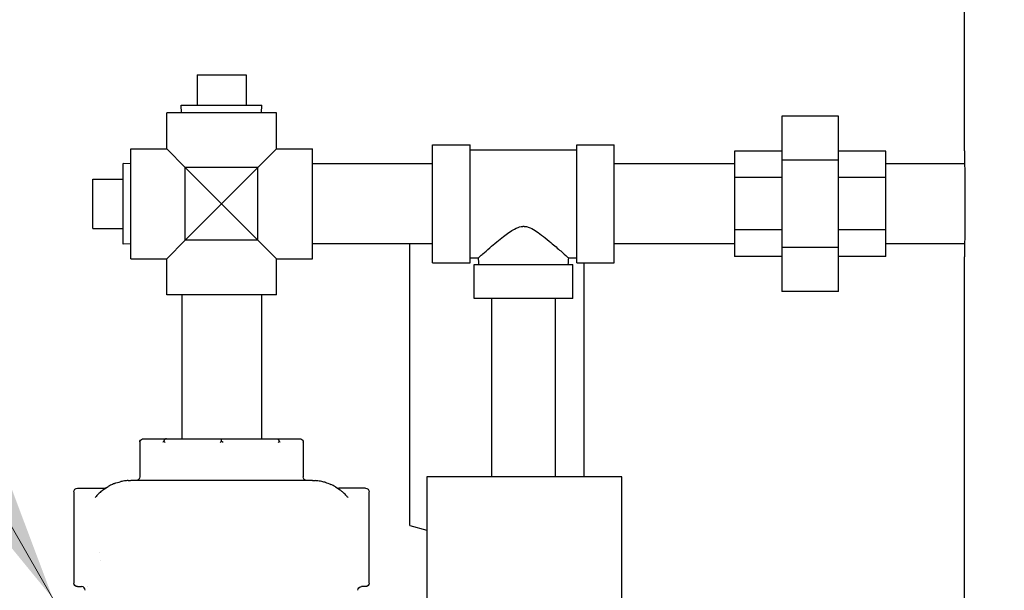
# Model space of a CAD drawing. Extents: x 0 to 796, y 0 to 496.
# Tile 162 of 242: x 344 to 360, y 282 to 291. Entities that reach past the tile are written whole.
import ezdxf

# ---------------------------------------------------------------- set-up
doc = ezdxf.new("R2010")
doc.units = 0
doc.header["$LTSCALE"] = 12
doc.header["$MEASUREMENT"] = 0
doc.layers.get('0').update_dxf_attribs({"linetype": 'CONTINUOUS'})
for name, color, linetype in [('D', 2, 'CONTINUOUS'), ('Q', 4, 'CONTINUOUS'), ('X', 1, 'CONTINUOUS')]:
    doc.layers.add(name, color=color, linetype=linetype)
doc.styles.get("Standard").update_dxf_attribs({"font": 'SIMPLEX.SHX', "width": 0.875})
doc.dimstyles.get("Standard").update_dxf_attribs({"dimscale": 28, "dimtxt": 0.125, "dimasz": 0.125, "dimexe": 0.04375, "dimexo": 0.0625, "dimgap": 0.04375, "dimtad": 0, "dimtih": 1, "dimtoh": 1, "dimdec": 4, "dimzin": 12, "dimdsep": 46, "dimlunit": 5, "dimtxsty": 'Standard', "dimcen": 0, "dimclrd": 256, "dimclre": 256, "dimclrt": 256, "dimadec": 1, "dimazin": 3, "dimtfac": 0.875, "dimtdec": 4, "dimtofl": 0, "dimtmove": 0, "dimatfit": 2, "dimfxl": 1, "dimtolj": 1, "dimtzin": 12, "dimlwd": 13, "dimlwe": 13, "dimarcsym": 0})

msp = doc.modelspace()

# ---------------------------------------------------------------- linework, layer by layer
at = {"extrusion": (-1, 4.93038e-32, -2.22045e-16)}
for p, q in [((359.53341, 289.16828), (359.53341, 301.29328)), ((359.53341, 261.16828), (359.53341, 287.41828))]:
    msp.add_line(p, q, dxfattribs=at)
for points, knots in [([(359.53341, 289.16828), (359.53341, 289.16828), (359.53353, 289.16302), (359.53403, 289.14088), (359.5344, 289.124), (359.53534, 289.07935), (359.53591, 289.05154), (359.53713, 288.98729), (359.53778, 288.95084), (359.53903, 288.87316), (359.53968, 288.82927), (359.5409, 288.7337), (359.54147, 288.68203), (359.54241, 288.57424), (359.54278, 288.51804), (359.54328, 288.40503), (359.5434, 288.34821), (359.5434, 288.29328)], [-10.04660878, -10.04660878, -10.04660878, -10.04660878, -9.62800008, -9.62800008, -9.20939138, -9.20939138, -8.79078268, -8.79078268, -8.37217399, -8.37217399, -7.95356529, -7.95356529, -7.53495659, -7.53495659, -7.11634788, -7.11634788, -6.69773918, -6.69773918, -6.69773918, -6.69773918]), ([(359.5434, 288.29328), (359.5434, 288.23834), (359.54328, 288.18153), (359.54278, 288.06852), (359.54241, 288.01232), (359.54147, 287.90453), (359.5409, 287.85285), (359.53968, 287.75729), (359.53903, 287.7134), (359.53778, 287.63572), (359.53713, 287.59927), (359.53591, 287.53501), (359.53534, 287.50721), (359.5344, 287.46256), (359.53403, 287.44568), (359.53353, 287.42354), (359.53341, 287.41828), (359.53341, 287.41828)], [-6.69773918, -6.69773918, -6.69773918, -6.69773918, -6.27913048, -6.27913048, -5.86052178, -5.86052178, -5.44191308, -5.44191308, -5.02330438, -5.02330438, -4.60469568, -4.60469568, -4.18608699, -4.18608699, -3.76747829, -3.76747829, -3.34886959, -3.34886959, -3.34886959, -3.34886959])]:
    msp.add_open_spline(points, degree=3, knots=knots)
at = {"layer": 'Q', "extrusion": (-1, 4.93038e-32, -2.22045e-16)}
for p, q in [((346.86919, 290.41828), (346.86919, 289.91828)), ((346.86919, 290.41828), (347.67919, 290.41828)), ((347.67919, 290.41828), (347.67919, 289.91828)), ((346.60915, 289.91828), (347.93923, 289.91828)), ((346.61306, 289.79328), (346.60915, 289.91828)), ((347.93532, 289.79328), (347.93923, 289.91828)), ((348.17919, 289.79328), (346.36919, 289.79328)), ((346.36919, 289.19828), (346.36919, 289.79328)), ((348.17919, 289.19828), (348.17919, 289.79328)), ((357.45742, 289.73666), (356.51992, 289.73666)), ((356.51992, 289.73666), (356.51992, 289.01497)), ((357.45742, 289.01497), (357.45742, 289.73666)), ((350.75643, 287.31828), (350.75643, 289.26828)), ((350.75643, 289.26828), (351.37643, 289.26828)), ((351.37643, 287.31828), (351.37643, 289.26828)), ((353.13643, 287.31828), (353.13643, 289.26828)), ((353.13643, 289.26828), (353.75643, 289.26828)), ((353.75643, 287.31828), (353.75643, 289.26828)), ((345.77419, 287.38828), (345.77419, 289.19828)), ((345.77419, 289.19828), (346.36919, 289.19828)), ((346.67419, 288.89328), (346.36919, 289.19828)), ((348.17919, 289.19828), (347.87419, 288.89328)), ((348.17919, 289.19828), (348.77419, 289.19828)), ((348.77419, 287.38828), (348.77419, 289.19828)), ((351.37643, 289.18328), (353.13643, 289.18328)), ((356.51992, 289.15929), (355.73867, 289.15929)), ((355.73867, 289.15929), (355.73867, 288.73007)), ((358.23867, 289.15929), (357.45742, 289.15929)), ((358.23867, 288.73007), (358.23867, 289.15929)), ((345.64919, 288.29328), (345.64919, 288.95832)), ((345.77419, 288.95441), (345.64919, 288.95832)), ((350.75643, 288.95078), (348.77419, 288.95078)), ((355.73867, 288.95078), (353.75643, 288.95078)), ((357.45742, 289.01497), (356.51992, 289.01497)), ((356.51992, 289.01497), (356.51992, 287.57159)), ((357.45742, 287.57159), (357.45742, 289.01497)), ((359.53776, 288.95078), (358.23867, 288.95078)), ((346.67419, 287.69328), (346.67419, 288.89328)), ((347.27419, 288.29328), (346.67419, 288.89328)), ((347.87419, 288.89328), (346.67419, 288.89328)), ((347.87419, 288.89328), (347.27419, 288.29328)), ((347.87419, 287.69328), (347.87419, 288.89328)), ((345.14919, 288.69828), (345.64919, 288.69828)), ((345.14919, 287.88828), (345.14919, 288.69828)), ((356.51992, 288.73007), (355.73867, 288.73007)), ((355.73867, 288.73007), (355.73867, 287.86406)), ((358.23867, 288.73007), (357.45742, 288.73007)), ((358.23867, 287.86406), (358.23867, 288.73007)), ((345.64919, 287.62824), (345.64919, 288.29328)), ((346.67419, 287.69328), (347.27419, 288.29328)), ((347.27419, 288.29328), (347.87419, 287.69328)), ((345.14919, 287.88828), (345.64919, 287.88828)), ((356.51992, 287.86406), (355.73867, 287.86406)), ((355.73867, 287.86406), (355.73867, 287.42727)), ((358.23867, 287.86406), (357.45742, 287.86406)), ((358.23867, 287.42727), (358.23867, 287.86406)), ((345.77419, 287.63215), (345.64919, 287.62824)), ((346.36919, 287.38828), (346.67419, 287.69328)), ((347.87419, 287.69328), (346.67419, 287.69328)), ((347.87419, 287.69328), (348.17919, 287.38828)), ((350.75643, 287.63578), (348.77419, 287.63578)), ((350.38143, 285.73932), (350.38143, 287.63578)), ((355.73867, 287.63578), (353.75643, 287.63578)), ((359.53776, 287.63578), (358.23867, 287.63578)), ((356.51992, 287.57159), (356.51992, 286.8499)), ((357.45742, 287.57159), (356.51992, 287.57159)), ((357.45742, 286.8499), (357.45742, 287.57159)), ((345.77419, 287.38828), (346.36919, 287.38828)), ((346.36919, 286.79328), (346.36919, 287.38828)), ((348.17919, 287.38828), (348.77419, 287.38828)), ((348.17919, 286.79328), (348.17919, 287.38828)), ((350.75643, 287.31828), (351.37643, 287.31828)), ((351.37643, 287.40328), (351.51417, 287.40328)), ((352.99873, 287.40328), (353.13643, 287.40328)), ((353.13643, 287.31828), (353.75643, 287.31828)), ((353.25643, 283.79131), (353.25643, 287.31828)), ((356.51992, 287.42727), (355.73867, 287.42727)), ((358.23867, 287.42727), (357.45742, 287.42727)), ((351.44143, 287.29328), (353.07143, 287.29328)), ((351.44143, 286.73328), (351.44143, 287.29328)), ((353.07143, 286.73328), (353.07143, 287.29328)), ((357.45742, 286.8499), (356.51992, 286.8499)), ((348.17919, 286.79328), (346.36919, 286.79328)), ((346.61669, 286.79328), (346.61669, 284.41828)), ((347.93169, 286.79328), (347.93169, 284.41828)), ((353.07143, 286.73328), (351.44143, 286.73328)), ((351.73143, 286.73328), (351.73143, 283.79131)), ((352.78143, 286.73328), (352.78143, 283.79131)), ((350.38143, 282.98932), (350.38143, 285.73932)), ((353.88143, 283.79131), (350.66268, 283.79131)), ((350.66268, 283.79131), (350.66268, 279.04131)), ((353.88143, 279.50701), (353.88143, 283.79131)), ((350.38143, 282.98932), (350.66268, 282.9112))]:
    msp.add_line(p, q, dxfattribs=at)
at = {"layer": 'Q'}
msp.add_open_spline([(351.51417, 287.40328), (351.51419, 287.40328), (351.51436, 287.40342), (351.51541, 287.4043), (351.51683, 287.40554), (351.52318, 287.41115), (351.52992, 287.41716), (351.55131, 287.43628), (351.56729, 287.45059), (351.61816, 287.4955), (351.65779, 287.53018), (351.77414, 287.63065), (351.85455, 287.69857), (351.98792, 287.80229), (352.04873, 287.84679), (352.15134, 287.9021), (352.18742, 287.91399), (352.22403, 287.92029), (352.23144, 287.92124), (352.24332, 287.92214), (352.24764, 287.92236), (352.25574, 287.92251), (352.25948, 287.9225), (352.2679, 287.92224), (352.27259, 287.92196), (352.28673, 287.92065), (352.29616, 287.91921), (352.32665, 287.91274), (352.34738, 287.90564), (352.40375, 287.88119), (352.43982, 287.85956), (352.54363, 287.79033), (352.62749, 287.72344), (352.76913, 287.60494), (352.8244, 287.55682), (352.91477, 287.47782), (352.95056, 287.44607), (352.98248, 287.41767), (352.98955, 287.41138), (352.99603, 287.40565), (352.99752, 287.40434), (352.99856, 287.40343), (352.99873, 287.40328), (352.99873, 287.40328)], degree=3, knots=[11.50337684, 11.50337684, 11.50337684, 11.50337684, 11.56434362, 11.56434362, 11.69231418, 11.69231418, 11.92807995, 11.92807995, 12.22204432, 12.22204432, 12.66856888, 12.66856888, 13.35093932, 13.35093932, 13.88979507, 13.88979507, 14.30594492, 14.30594492, 14.407813, 14.407813, 14.46397076, 14.46397076, 14.51018743, 14.51018743, 14.56565288, 14.56565288, 14.67356812, 14.67356812, 14.90918918, 14.90918918, 15.3312029, 15.3312029, 16.21908441, 16.21908441, 16.86127647, 16.86127647, 17.45282201, 17.45282201, 17.69205369, 17.69205369, 17.80987057, 17.80987057, 17.86229113, 17.86229113, 17.86229113, 17.86229113], dxfattribs=at)
for points in [[(351.52142, 287.29328), (351.5194, 287.32997), (351.51698, 287.36664), (351.51417, 287.40328)], [(352.99873, 287.40328), (352.99591, 287.36664), (352.99349, 287.32997), (352.99148, 287.29328)]]:
    msp.add_open_spline(points, degree=3, dxfattribs=at)
at = {"layer": 'X', "extrusion": (-1, 4.93038e-32, -2.22045e-16)}
for p, q in [((345.98614, 284.41828), (346.3634, 284.41828)), ((346.3634, 284.41828), (347.27419, 284.41828)), ((347.27419, 284.41828), (348.18498, 284.41828)), ((347.27419, 284.38169), (347.27419, 284.41828)), ((348.18498, 284.41828), (348.56224, 284.41828)), ((345.92635, 284.38169), (345.92635, 283.79078)), ((348.62203, 284.38169), (348.62203, 283.79078)), ((344.89669, 283.60578), (345.34177, 283.60578)), ((349.65169, 283.60578), (349.2066, 283.60578)), ((344.83669, 283.54578), (344.83669, 282.75845)), ((349.71169, 282.04078), (349.71169, 283.54578)), ((344.83669, 282.75845), (344.83669, 282.04078)), ((344.89669, 281.98078), (344.96419, 281.98078)), ((349.65169, 281.98078), (349.58419, 281.98078))]:
    msp.add_line(p, q, dxfattribs=at)
at = {"layer": 'X', "extrusion": (2.22045e-16, -1.09476e-47, -1)}
for centre, radius, start, end in [((-345.86635, 283.79078), 0.06, 180, 270), ((-348.68203, 283.79078), 0.06, 270, 0), ((-344.89669, 283.54578), 0.06, 359.999694, 90), ((-349.65169, 283.54578), 0.06, 90, 180.000306), ((-345.96169, 282.54328), 0.6973, 0.375646, 0.392855), ((-344.89669, 282.04078), 0.06, 270, 0.000306), ((-349.58419, 281.92078), 0.06, 0.031158, 90.000093), ((-349.65169, 282.04078), 0.06, 179.999694, 270)]:
    msp.add_arc(centre, radius, start, end, dxfattribs=at)
at = {"layer": 'X'}
msp.add_arc((344.96419, 281.92078), 0.06, 0.032507, 90.00007, dxfattribs=at)
at = {"layer": 'X', "extrusion": (2.22045e-16, -1.09476e-47, -1)}
for centre, major_axis, ratio, start_param, end_param in [((345.98614, 284.35828), (-0.06494, 0), 0.92387953, 0.40090589, 1.57079633), ((348.18498, 284.35828), (0, -0.06), 0.76536686, -3.14159265, -1.97170222), ((348.56224, 284.35828), (0.06494, 0), 0.92387953, -1.57079633, -0.40090589)]:
    msp.add_ellipse(centre, major_axis=major_axis, ratio=ratio, start_param=start_param, end_param=end_param, dxfattribs=at)
at = {"layer": 'X'}
msp.add_ellipse((346.3634, 284.35828), major_axis=(0, -0.06), ratio=0.76536686, start_param=-3.14159265, end_param=-1.97170222, dxfattribs=at)
at = {"layer": 'X', "extrusion": (2.22045e-16, 6.16298e-33, -1)}
msp.add_ellipse((345.96168, 282.54328), major_axis=(-0.68441, -0.13339), ratio=0.00001103, start_param=0, end_param=0.00004412, dxfattribs=at)
at = {"layer": 'X', "extrusion": (2.22045e-16, 1.2326e-32, -1)}
msp.add_ellipse((345.96169, 282.54328), major_axis=(-0.89971, -0.56502), ratio=0.00000414, start_param=0, end_param=0.00001654, dxfattribs=at)
at = {"layer": 'X'}
for points in [[(345.93111, 284.35828), (345.92816, 284.36581), (345.92635, 284.37396), (345.92635, 284.38169)], [(346.32112, 284.38169), (346.31507, 284.37396), (346.31052, 284.36581), (346.30757, 284.35828)], [(346.3414, 284.35828), (346.3343, 284.36581), (346.32718, 284.37396), (346.32112, 284.38169)], [(347.27419, 284.38169), (347.26563, 284.37396), (347.25737, 284.36581), (347.25027, 284.35828)], [(347.29811, 284.35828), (347.291, 284.36581), (347.28275, 284.37396), (347.27419, 284.38169)], [(348.22726, 284.38169), (348.2212, 284.37396), (348.21408, 284.36581), (348.20698, 284.35828)], [(348.2408, 284.35828), (348.23786, 284.36581), (348.23331, 284.37396), (348.22726, 284.38169)], [(348.62203, 284.38169), (348.62203, 284.37396), (348.62021, 284.36581), (348.61727, 284.35828)], [(345.28416, 283.54856), (345.31994, 283.57945), (345.35941, 283.60757), (345.40205, 283.63195)], [(345.34189, 283.60578), (345.34189, 283.60578), (345.34189, 283.60578), (345.34189, 283.60578)], [(345.50591, 283.68116), (345.53968, 283.69409), (345.57502, 283.70482), (345.6115, 283.71293)], [(345.73214, 283.7296), (345.74593, 283.73037), (345.75984, 283.73077), (345.77383, 283.73078)], [(348.77472, 283.73078), (348.79091, 283.73076), (348.807, 283.73022), (348.82293, 283.72919)], [(348.98304, 283.70112), (349.0154, 283.69174), (349.04669, 283.68029), (349.07662, 283.6671)], [(349.15328, 283.62792), (349.18981, 283.60653), (349.22393, 283.58237), (349.25534, 283.5561)], [(349.20649, 283.60578), (349.20649, 283.60578), (349.20649, 283.60578), (349.20649, 283.60578)], [(349.32611, 283.48861), (349.33767, 283.47604), (349.34874, 283.46314), (349.35931, 283.44996)], [(349.35931, 283.44996), (349.35931, 283.44996), (349.35931, 283.44996), (349.35931, 283.44996)]]:
    msp.add_open_spline(points, degree=3, dxfattribs=at)
for points, knots in [([(345.34189, 283.60578), (345.34836, 283.60578), (345.35492, 283.60685), (345.36252, 283.60941), (345.36398, 283.60997), (345.36649, 283.61104), (345.36755, 283.61153), (345.36922, 283.61236), (345.36985, 283.61269), (345.37083, 283.61321), (345.3712, 283.61342), (345.37179, 283.61376), (345.37201, 283.61389), (345.37234, 283.61408), (345.37246, 283.61415), (345.37273, 283.61431), (345.37283, 283.61437), (345.37308, 283.61452), (345.37315, 283.61456), (345.37324, 283.61462), (345.37325, 283.61463), (345.37325, 283.61463)], [0, 0, 0, 0, 0.0194087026, 0.0194087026, 0.0240904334, 0.0240904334, 0.0276032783, 0.0276032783, 0.0297668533, 0.0297668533, 0.0312343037, 0.0312343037, 0.0325611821, 0.0325611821, 0.0338029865, 0.0338029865, 0.0358994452, 0.0358994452, 0.0405535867, 0.0405535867, 0.045345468, 0.045345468, 0.045345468, 0.045345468]), ([(345.50591, 283.68116), (345.50083, 283.67921), (345.49577, 283.67721), (345.46808, 283.6659), (345.44574, 283.6555), (345.41646, 283.64002), (345.40924, 283.63605), (345.40205, 283.63195)], [0.423424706, 0.423424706, 0.423424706, 0.423424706, 0.447916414, 0.447916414, 0.55766551, 0.55766551, 0.593805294, 0.593805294, 0.593805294, 0.593805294]), ([(345.73214, 283.7296), (345.72103, 283.72897), (345.70989, 283.7281), (345.68168, 283.72524), (345.66458, 283.72293), (345.6469, 283.7199), (345.64635, 283.7198), (345.63436, 283.71772), (345.62292, 283.71546), (345.6115, 283.71293)], [0.066844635, 0.066844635, 0.066844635, 0.066844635, 0.119561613, 0.119561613, 0.2, 0.2, 0.202611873, 0.202611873, 0.2563291, 0.2563291, 0.2563291, 0.2563291]), ([(347.27419, 283.73078), (347.23108, 283.73078), (347.18667, 283.73078), (347.09688, 283.73078), (347.05161, 283.73078), (347.00242, 283.73078), (346.99989, 283.73078), (346.94245, 283.73078), (346.88563, 283.73078), (346.78136, 283.73078), (346.73447, 283.73078), (346.6864, 283.73078), (346.68592, 283.73078), (346.64037, 283.73078), (346.59466, 283.73078), (346.5043, 283.73078), (346.45967, 283.73078), (346.39582, 283.73078), (346.37651, 283.73078), (346.35349, 283.73078), (346.34973, 283.73078), (346.31051, 283.73078), (346.27523, 283.73078), (346.20584, 283.73078), (346.17173, 283.73078), (346.10508, 283.73078), (346.07254, 283.73078), (346.03467, 283.73078), (346.02834, 283.73078), (345.98538, 283.73078), (345.95015, 283.73078), (345.88217, 283.73078), (345.84941, 283.73078), (345.80297, 283.73078), (345.78848, 283.73078), (345.77419, 283.73078)], [0, 0, 0, 0, 0.099456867, 0.099456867, 0.194826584, 0.194826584, 0.199999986, 0.199999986, 0.311856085, 0.311856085, 0.399999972, 0.399999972, 0.400886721, 0.400886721, 0.484332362, 0.484332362, 0.564960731, 0.564960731, 0.599999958, 0.599999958, 0.606830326, 0.606830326, 0.6714186, 0.6714186, 0.735709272, 0.735709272, 0.799999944, 0.799999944, 0.81300858, 0.81300858, 0.88887692, 0.88887692, 0.964773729, 0.964773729, 0.999999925, 0.999999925, 0.999999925, 0.999999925]), ([(348.77419, 283.73078), (348.74331, 283.73078), (348.71149, 283.73078), (348.64547, 283.73078), (348.61128, 283.73078), (348.56474, 283.73078), (348.55359, 283.73078), (348.53065, 283.73078), (348.51885, 283.73078), (348.47573, 283.73078), (348.44355, 283.73078), (348.37715, 283.73078), (348.34289, 283.73078), (348.27758, 283.73078), (348.24665, 283.73078), (348.20723, 283.73078), (348.19892, 283.73078), (348.14707, 283.73078), (348.10327, 283.73078), (348.01432, 283.73078), (347.96918, 283.73078), (347.90667, 283.73078), (347.88892, 283.73078), (347.86779, 283.73078), (347.86431, 283.73078), (347.79893, 283.73078), (347.73828, 283.73078), (347.63548, 283.73078), (347.59257, 283.73078), (347.54959, 283.73078), (347.54841, 283.73078), (347.49805, 283.73078), (347.45039, 283.73078), (347.35953, 283.73078), (347.31623, 283.73078), (347.27419, 283.73078)], [0.000000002, 0.000000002, 0.000000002, 0.000000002, 0.075926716, 0.075926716, 0.152025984, 0.152025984, 0.175613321, 0.175613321, 0.200000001, 0.200000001, 0.263560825, 0.263560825, 0.328143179, 0.328143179, 0.384870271, 0.384870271, 0.400000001, 0.400000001, 0.479122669, 0.479122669, 0.560934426, 0.560934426, 0.593563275, 0.593563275, 0.600000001, 0.600000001, 0.71468917, 0.71468917, 0.8, 0.8, 0.802395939, 0.802395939, 0.902916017, 0.902916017, 1, 1, 1, 1]), ([(348.98304, 283.70112), (348.95806, 283.70836), (348.93292, 283.71424), (348.90775, 283.71879), (348.90617, 283.71908), (348.9046, 283.71936), (348.90302, 283.71963), (348.8763, 283.72429), (348.84954, 283.72745), (348.82293, 283.72919)], [0.675906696, 0.675906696, 0.675906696, 0.675906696, 0.792681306, 0.792681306, 0.792681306, 0.8, 0.8, 0.8, 0.923941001, 0.923941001, 0.923941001, 0.923941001]), ([(349.15328, 283.62792), (349.12867, 283.64234), (349.1034, 283.65525), (349.0777, 283.66662), (349.07734, 283.66678), (349.07698, 283.66694), (349.07662, 283.6671)], [0.403771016, 0.403771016, 0.403771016, 0.403771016, 0.526886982, 0.526886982, 0.526886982, 0.528609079, 0.528609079, 0.528609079, 0.528609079]), ([(345.28416, 283.54856), (345.26387, 283.53105), (345.24467, 283.51259), (345.22294, 283.48936), (345.2194, 283.48549), (345.20667, 283.4713), (345.19772, 283.46076), (345.18907, 283.44996)], [0.801588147, 0.801588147, 0.801588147, 0.801588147, 0.917066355, 0.917066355, 0.939876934, 0.939876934, 1, 1, 1, 1]), ([(349.32611, 283.48861), (349.30795, 283.50835), (349.28851, 283.52736), (349.26765, 283.54558), (349.2636, 283.54912), (349.25949, 283.55263), (349.25534, 283.5561)], [0.077862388, 0.077862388, 0.077862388, 0.077862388, 0.2, 0.2, 0.2, 0.223716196, 0.223716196, 0.223716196, 0.223716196])]:
    msp.add_open_spline(points, degree=3, knots=knots, dxfattribs=at)

# ---------------------------------------------------------------- leaders
at = {"layer": 'D', "annotation_type": 0, "has_hookline": 1, "hookline_direction": 1}
for points, text_width in [([(370.41919, 274.84506), (344.62239, 327.062), (341.12239, 327.062)], 33.25), ([(344.49086, 281.78595), (330.45274, 306.13071), (326.95274, 306.13071)], 32.22917)]:
    msp.add_leader(points, dimstyle='Standard', override={"dimgap": 0.04375, "dimtad": 0, "dimarcsym": 1}, dxfattribs=dict(at, text_width=text_width))

doc.saveas('drawing.dxf')
